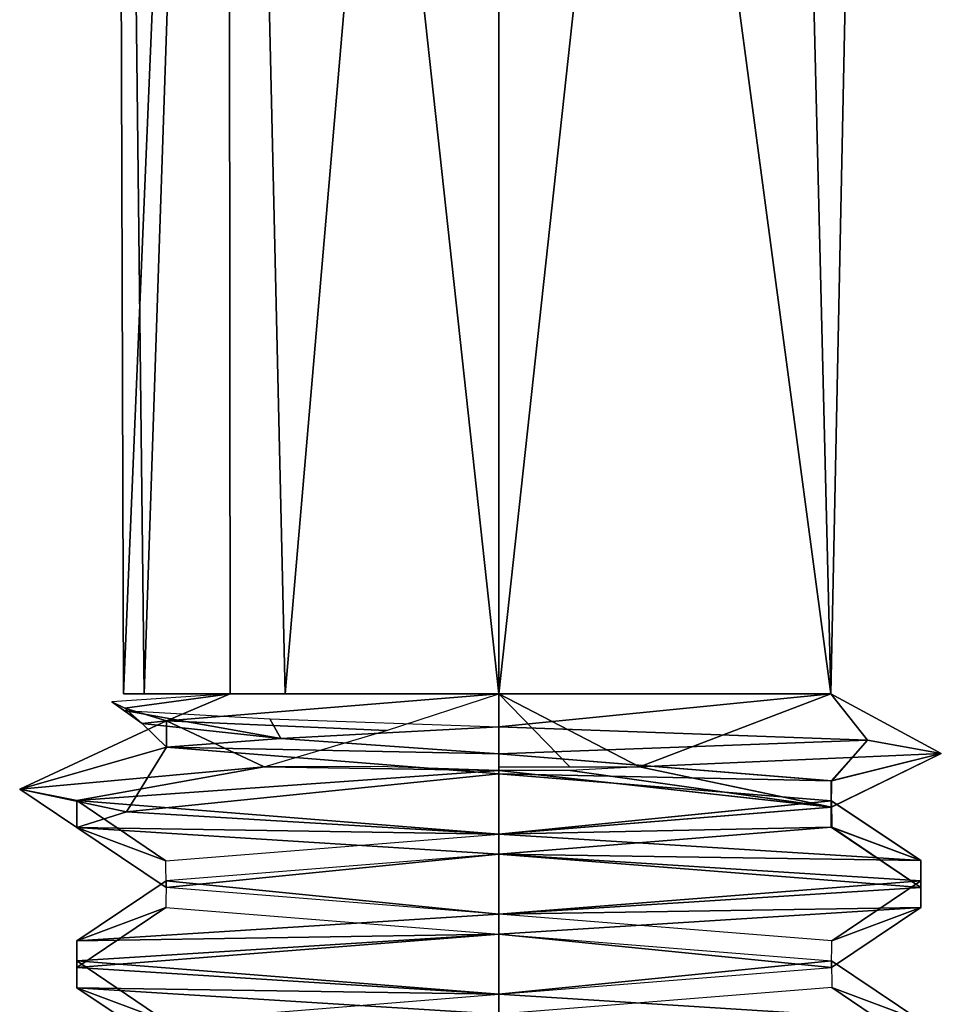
# Model space of a CAD drawing. Header units: inches. Extents: x -9 to 9, y -0.4 to 0.6.
# Tile 42 of 98: x -2.093 to -1.914, y -0.256 to -0.064. Entities that reach past the tile are written whole.
import ezdxf

# ---------------------------------------------------------------- set-up
doc = ezdxf.new("R2010")
doc.units = ezdxf.units.IN
doc.header["$LTSCALE"] = 65.185185
doc.header["$MEASUREMENT"] = 0
for name, color, linetype in [('1020', 7, 'CONTINUOUS'), ('1028', 7, 'CONTINUOUS'), ('1029', 7, 'CONTINUOUS'), ('1031', 7, 'CONTINUOUS'), ('1034', 7, 'CONTINUOUS'), ('1036', 7, 'CONTINUOUS'), ('1037', 7, 'CONTINUOUS'), ('1038', 7, 'CONTINUOUS'), ('1039', 7, 'CONTINUOUS'), ('1169', 7, 'CONTINUOUS'), ('1170', 7, 'CONTINUOUS'), ('1178', 7, 'CONTINUOUS'), ('1179', 7, 'CONTINUOUS'), ('1181', 7, 'CONTINUOUS'), ('1184', 7, 'CONTINUOUS'), ('1186', 7, 'CONTINUOUS'), ('1187', 7, 'CONTINUOUS'), ('1188', 7, 'CONTINUOUS'), ('1190', 7, 'CONTINUOUS')]:
    doc.layers.add(name, color=color, linetype=linetype)

msp = doc.modelspace()

# ---------------------------------------------------------------- linework, layer by layer
at = {"layer": '1020', "color": 253, "linetype": 'Continuous', "true_color": 0xa2afbf}
for points in [[(-2, -0.195, 4.4267), (-1.93531, -0.195, 4.38935), (-2, 0.28937, 4.4267), (-2, -0.195, 4.4267)], [(-2, 0.28937, 4.4267), (-1.93531, -0.195, 4.38935), (-1.94718, 0.28937, 4.40482), (-2, 0.28937, 4.4267)], [(-1.93531, -0.195, 4.31465), (-2, -0.195, 4.2773), (-1.94718, 0.28937, 4.29918), (-1.93531, -0.195, 4.31465)], [(-1.94718, 0.28937, 4.29918), (-2, -0.195, 4.2773), (-2, 0.28937, 4.2773), (-1.94718, 0.28937, 4.29918)], [(-1.94718, 0.28937, 4.40482), (-1.93531, -0.195, 4.38935), (-1.9253, 0.28937, 4.352), (-1.94718, 0.28937, 4.40482)], [(-1.9253, 0.28937, 4.352), (-1.93531, -0.195, 4.31465), (-1.94718, 0.28937, 4.29918), (-1.9253, 0.28937, 4.352)], [(-1.93531, -0.195, 4.38935), (-1.93531, -0.195, 4.31465), (-1.9253, 0.28937, 4.352), (-1.93531, -0.195, 4.38935)]]:
    msp.add_3dface(points, dxfattribs=at)
at = {"layer": '1028', "color": 253, "linetype": 'Continuous', "true_color": 0xa2afbf}
for points in [[(-2, -0.195, 4.4267), (-1.97259, -0.20921, 4.44296), (-1.93531, -0.195, 4.38935), (-2, -0.195, 4.4267)], [(-1.97259, -0.20921, 4.44296), (-2, -0.195, 4.4267), (-1.98614, -0.20921, 4.44598), (-1.97259, -0.20921, 4.44296)], [(-1.92815, -0.20405, 4.30184), (-2, -0.20142, 4.26812), (-1.93531, -0.195, 4.31465), (-1.92815, -0.20405, 4.30184)], [(-1.93531, -0.195, 4.31465), (-2, -0.20142, 4.26812), (-2, -0.195, 4.2773), (-1.93531, -0.195, 4.31465)], [(-1.98614, -0.20921, 4.44598), (-2, -0.195, 4.4267), (-2, -0.20921, 4.447), (-1.98614, -0.20921, 4.44598)], [(-1.97259, -0.20921, 4.44296), (-1.91375, -0.20663, 4.38201), (-1.93531, -0.195, 4.38935), (-1.97259, -0.20921, 4.44296)], [(-1.91375, -0.20663, 4.38201), (-1.92815, -0.20405, 4.30184), (-1.93531, -0.195, 4.31465), (-1.91375, -0.20663, 4.38201)], [(-1.93531, -0.195, 4.38935), (-1.91375, -0.20663, 4.38201), (-1.93531, -0.195, 4.31465), (-1.93531, -0.195, 4.38935)]]:
    msp.add_3dface(points, dxfattribs=at)
at = {"layer": '1029', "color": 253, "linetype": 'Continuous', "true_color": 0xa2afbf}
for points in [[(-2, -0.22625, 4.257), (-2, -0.22234, 4.257), (-1.91777, -0.22753, 4.30443), (-2, -0.22625, 4.257)], [(-1.91776, -0.23144, 4.30444), (-2, -0.22625, 4.257), (-1.91777, -0.22753, 4.30443), (-1.91776, -0.23144, 4.30444)], [(-1.91776, -0.23144, 4.30444), (-1.91777, -0.22753, 4.30443), (-1.91776, -0.23278, 4.39956), (-1.91776, -0.23144, 4.30444)], [(-1.91777, -0.23668, 4.39957), (-1.91776, -0.23144, 4.30444), (-1.91776, -0.23278, 4.39956), (-1.91777, -0.23668, 4.39957)], [(-1.91777, -0.23668, 4.39957), (-1.91776, -0.23278, 4.39956), (-2, -0.23797, 4.447), (-1.91777, -0.23668, 4.39957)], [(-2, -0.24188, 4.447), (-1.91777, -0.23668, 4.39957), (-2, -0.23797, 4.447), (-2, -0.24188, 4.447)]]:
    msp.add_3dface(points, dxfattribs=at)
at = {"layer": '1031', "color": 253, "linetype": 'Continuous', "true_color": 0xa2afbf}
for points in [[(-2.06915, -0.195, 4.32373), (-2.07317, -0.195, 4.36707), (-2.0747, 0.28937, 4.352), (-2.06915, -0.195, 4.32373)], [(-2.0747, 0.28937, 4.352), (-2.07317, -0.195, 4.36707), (-2.05282, 0.28937, 4.40482), (-2.0747, 0.28937, 4.352)], [(-2.05282, 0.28937, 4.29918), (-2.06915, -0.195, 4.32373), (-2.0747, 0.28937, 4.352), (-2.05282, 0.28937, 4.29918)], [(-2.07317, -0.195, 4.36707), (-2.05234, -0.195, 4.4053), (-2.05282, 0.28937, 4.40482), (-2.07317, -0.195, 4.36707)], [(-2.04164, -0.195, 4.28998), (-2.06915, -0.195, 4.32373), (-2.05282, 0.28937, 4.29918), (-2.04164, -0.195, 4.28998)], [(-2.05234, -0.195, 4.4053), (-2, -0.195, 4.4267), (-2.05282, 0.28937, 4.40482), (-2.05234, -0.195, 4.4053)], [(-2, -0.195, 4.4267), (-2, 0.28937, 4.4267), (-2.05282, 0.28937, 4.40482), (-2, -0.195, 4.4267)], [(-2, 0.28937, 4.2773), (-2.04164, -0.195, 4.28998), (-2.05282, 0.28937, 4.29918), (-2, 0.28937, 4.2773)], [(-2, 0.28937, 4.2773), (-2, -0.195, 4.2773), (-2.04164, -0.195, 4.28998), (-2, 0.28937, 4.2773)], [(-2.05234, -0.195, 4.4053), (-2.0729, -0.19778, 4.36833), (-2.06479, -0.20024, 4.38919), (-2.05234, -0.195, 4.4053)], [(-2, -0.195, 4.4267), (-2.05234, -0.195, 4.4053), (-2.06479, -0.20024, 4.38919), (-2, -0.195, 4.4267)], [(-2.0729, -0.19778, 4.36833), (-2.06953, -0.20081, 4.32469), (-2.06479, -0.20024, 4.38919), (-2.0729, -0.19778, 4.36833)], [(-2.06479, -0.20024, 4.38919), (-2.06953, -0.20081, 4.32469), (-2.06479, -0.20539, 4.31481), (-2.06479, -0.20024, 4.38919)], [(-2.06953, -0.20081, 4.32469), (-2.04252, -0.20369, 4.29058), (-2.06479, -0.20539, 4.31481), (-2.06953, -0.20081, 4.32469)], [(-2.04252, -0.20369, 4.29058), (-2, -0.20672, 4.2773), (-2.06479, -0.20539, 4.31481), (-2.04252, -0.20369, 4.29058)], [(-2, -0.20672, 4.2773), (-2, -0.21063, 4.2773), (-2.06479, -0.20539, 4.31481), (-2, -0.20672, 4.2773)]]:
    msp.add_3dface(points, dxfattribs=at)
at = {"layer": '1034', "color": 253, "linetype": 'Continuous', "true_color": 0xa2afbf}
for points in [[(-2.08224, -0.21582, 4.39956), (-2.04574, -0.20921, 4.43526), (-2.0934, -0.21358, 4.36939), (-2.08224, -0.21582, 4.39956)], [(-2.08224, -0.21582, 4.39956), (-2, -0.20992, 4.447), (-2.04574, -0.20921, 4.43526), (-2.08224, -0.21582, 4.39956)], [(-2.04574, -0.20921, 4.43526), (-2, -0.20992, 4.447), (-2.02361, -0.20917, 4.44402), (-2.04574, -0.20921, 4.43526)], [(-2.08223, -0.22106, 4.30443), (-2.08224, -0.21582, 4.39956), (-2.0934, -0.21358, 4.36939), (-2.08223, -0.22106, 4.30443)], [(-2.08223, -0.22106, 4.30443), (-2.0934, -0.21358, 4.36939), (-2.07255, -0.21799, 4.29067), (-2.08223, -0.22106, 4.30443)], [(-2.08223, -0.22106, 4.30443), (-2.07255, -0.21799, 4.29067), (-2, -0.22234, 4.257), (-2.08223, -0.22106, 4.30443)], [(-2, -0.22625, 4.257), (-2.08223, -0.22106, 4.30443), (-2, -0.22234, 4.257), (-2, -0.22625, 4.257)]]:
    msp.add_3dface(points, dxfattribs=at)
at = {"layer": '1036', "color": 253, "linetype": 'Continuous', "true_color": 0xa2afbf}
for points in [[(-2, -0.24188, 4.447), (-2, -0.23797, 4.447), (-2.08223, -0.24316, 4.39957), (-2, -0.24188, 4.447)], [(-2.08224, -0.24707, 4.39956), (-2, -0.24188, 4.447), (-2.08223, -0.24316, 4.39957), (-2.08224, -0.24707, 4.39956)], [(-2.08224, -0.24707, 4.39956), (-2.08223, -0.24316, 4.39957), (-2.08224, -0.2484, 4.30444), (-2.08224, -0.24707, 4.39956)], [(-2.08223, -0.25231, 4.30443), (-2.08224, -0.24707, 4.39956), (-2.08224, -0.2484, 4.30444), (-2.08223, -0.25231, 4.30443)], [(-2.08223, -0.25231, 4.30443), (-2.08224, -0.2484, 4.30444), (-2, -0.25359, 4.257), (-2.08223, -0.25231, 4.30443)], [(-2, -0.2575, 4.257), (-2.08223, -0.25231, 4.30443), (-2, -0.25359, 4.257), (-2, -0.2575, 4.257)]]:
    msp.add_3dface(points, dxfattribs=at)
at = {"layer": '1037', "color": 253, "linetype": 'Continuous', "true_color": 0xa2afbf}
for points in [[(-2.05234, -0.195, 4.4053), (-2.07546, -0.19657, 4.36716), (-2.0729, -0.19778, 4.36833), (-2.05234, -0.195, 4.4053)], [(-2.07546, -0.19657, 4.36716), (-2.07302, -0.19826, 4.32092), (-2.06953, -0.20081, 4.32469), (-2.07546, -0.19657, 4.36716)], [(-2.0729, -0.19778, 4.36833), (-2.07546, -0.19657, 4.36716), (-2.06953, -0.20081, 4.32469), (-2.0729, -0.19778, 4.36833)], [(-2.07302, -0.19826, 4.32092), (-2.04462, -0.19984, 4.28366), (-2.04252, -0.20369, 4.29058), (-2.07302, -0.19826, 4.32092)], [(-2.06953, -0.20081, 4.32469), (-2.07302, -0.19826, 4.32092), (-2.04252, -0.20369, 4.29058), (-2.06953, -0.20081, 4.32469)], [(-2.04462, -0.19984, 4.28366), (-2, -0.20142, 4.26812), (-2.04252, -0.20369, 4.29058), (-2.04462, -0.19984, 4.28366)], [(-2.04252, -0.20369, 4.29058), (-2, -0.20142, 4.26812), (-2, -0.20672, 4.2773), (-2.04252, -0.20369, 4.29058)], [(-2, -0.20142, 4.26812), (-1.92815, -0.20405, 4.30184), (-2, -0.20672, 4.2773), (-2, -0.20142, 4.26812)], [(-2, -0.20672, 4.2773), (-1.92815, -0.20405, 4.30184), (-1.93509, -0.21195, 4.31502), (-2, -0.20672, 4.2773)], [(-1.92815, -0.20405, 4.30184), (-1.91375, -0.20663, 4.38201), (-1.93509, -0.21195, 4.31502), (-1.92815, -0.20405, 4.30184)], [(-1.91375, -0.20663, 4.38201), (-1.97259, -0.20921, 4.44296), (-1.93518, -0.21712, 4.38914), (-1.91375, -0.20663, 4.38201)], [(-1.93509, -0.21195, 4.31502), (-1.91375, -0.20663, 4.38201), (-1.93518, -0.21712, 4.38914), (-1.93509, -0.21195, 4.31502)], [(-1.97259, -0.20921, 4.44296), (-1.9861, -0.20994, 4.44598), (-1.93518, -0.21712, 4.38914), (-1.97259, -0.20921, 4.44296)], [(-2, -0.20992, 4.447), (-2.08224, -0.21582, 4.39956), (-2, -0.22234, 4.4267), (-2, -0.20992, 4.447)], [(-1.9861, -0.20994, 4.44598), (-2, -0.20992, 4.447), (-1.93518, -0.21712, 4.38914), (-1.9861, -0.20994, 4.44598)], [(-1.93518, -0.21712, 4.38914), (-2, -0.20992, 4.447), (-2, -0.22234, 4.4267), (-1.93518, -0.21712, 4.38914)], [(-2.08224, -0.21582, 4.39956), (-2.08223, -0.22106, 4.30443), (-2.06491, -0.22758, 4.38898), (-2.08224, -0.21582, 4.39956)], [(-2, -0.22234, 4.4267), (-2.08224, -0.21582, 4.39956), (-2.06491, -0.22758, 4.38898), (-2, -0.22234, 4.4267)], [(-2.08223, -0.22106, 4.30443), (-2, -0.22625, 4.257), (-2.06482, -0.23275, 4.31486), (-2.08223, -0.22106, 4.30443)], [(-2.06491, -0.22758, 4.38898), (-2.08223, -0.22106, 4.30443), (-2.06482, -0.23275, 4.31486), (-2.06491, -0.22758, 4.38898)], [(-2.06482, -0.23275, 4.31486), (-2, -0.22625, 4.257), (-2, -0.23797, 4.2773), (-2.06482, -0.23275, 4.31486)], [(-2, -0.22625, 4.257), (-1.91776, -0.23144, 4.30444), (-2, -0.23797, 4.2773), (-2, -0.22625, 4.257)], [(-2, -0.23797, 4.2773), (-1.91776, -0.23144, 4.30444), (-1.93509, -0.2432, 4.31502), (-2, -0.23797, 4.2773)], [(-1.91776, -0.23144, 4.30444), (-1.91777, -0.23668, 4.39957), (-1.93509, -0.2432, 4.31502), (-1.91776, -0.23144, 4.30444)], [(-1.91777, -0.23668, 4.39957), (-2, -0.24188, 4.447), (-1.93518, -0.24837, 4.38914), (-1.91777, -0.23668, 4.39957)], [(-1.93509, -0.2432, 4.31502), (-1.91777, -0.23668, 4.39957), (-1.93518, -0.24837, 4.38914), (-1.93509, -0.2432, 4.31502)], [(-2, -0.24188, 4.447), (-2.08224, -0.24707, 4.39956), (-2, -0.25359, 4.4267), (-2, -0.24188, 4.447)], [(-1.93518, -0.24837, 4.38914), (-2, -0.24188, 4.447), (-2, -0.25359, 4.4267), (-1.93518, -0.24837, 4.38914)], [(-2.08224, -0.24707, 4.39956), (-2.08223, -0.25231, 4.30443), (-2.06491, -0.25883, 4.38898), (-2.08224, -0.24707, 4.39956)], [(-2, -0.25359, 4.4267), (-2.08224, -0.24707, 4.39956), (-2.06491, -0.25883, 4.38898), (-2, -0.25359, 4.4267)], [(-2.08223, -0.25231, 4.30443), (-2, -0.2575, 4.257), (-2.06482, -0.264, 4.31486), (-2.08223, -0.25231, 4.30443)], [(-2.06491, -0.25883, 4.38898), (-2.08223, -0.25231, 4.30443), (-2.06482, -0.264, 4.31486), (-2.06491, -0.25883, 4.38898)]]:
    msp.add_3dface(points, dxfattribs=at)
at = {"layer": '1038', "color": 253, "linetype": 'Continuous', "true_color": 0xa2afbf}
for points in [[(-2, -0.195, 4.4267), (-2.06479, -0.20024, 4.38919), (-2.02187, -0.20212, 4.43401), (-2, -0.195, 4.4267)], [(-2.06479, -0.20024, 4.38919), (-2.06479, -0.20539, 4.31481), (-2.0934, -0.21358, 4.36939), (-2.06479, -0.20024, 4.38919)], [(-2.04574, -0.20921, 4.43526), (-2.06479, -0.20024, 4.38919), (-2.0934, -0.21358, 4.36939), (-2.04574, -0.20921, 4.43526)], [(-2.02187, -0.20212, 4.43401), (-2.06479, -0.20024, 4.38919), (-2.04574, -0.20921, 4.43526), (-2.02187, -0.20212, 4.43401)], [(-2.0934, -0.21358, 4.36939), (-2.06479, -0.20539, 4.31481), (-2.07255, -0.21799, 4.29067), (-2.0934, -0.21358, 4.36939)], [(-2.06479, -0.20539, 4.31481), (-2, -0.21063, 4.2773), (-2.07255, -0.21799, 4.29067), (-2.06479, -0.20539, 4.31481)], [(-2.07255, -0.21799, 4.29067), (-2, -0.21063, 4.2773), (-2, -0.22234, 4.257), (-2.07255, -0.21799, 4.29067)], [(-2, -0.22234, 4.257), (-2, -0.21063, 4.2773), (-1.93518, -0.21585, 4.31486), (-2, -0.22234, 4.257)], [(-1.91777, -0.22753, 4.30443), (-2, -0.22234, 4.257), (-1.93518, -0.21585, 4.31486), (-1.91777, -0.22753, 4.30443)], [(-1.93509, -0.22102, 4.38898), (-1.91777, -0.22753, 4.30443), (-1.93518, -0.21585, 4.31486), (-1.93509, -0.22102, 4.38898)], [(-2, -0.22625, 4.4267), (-1.91776, -0.23278, 4.39956), (-1.93509, -0.22102, 4.38898), (-2, -0.22625, 4.4267)], [(-1.91776, -0.23278, 4.39956), (-1.91777, -0.22753, 4.30443), (-1.93509, -0.22102, 4.38898), (-1.91776, -0.23278, 4.39956)], [(-2.06482, -0.23147, 4.38914), (-2, -0.23797, 4.447), (-2, -0.22625, 4.4267), (-2.06482, -0.23147, 4.38914)], [(-2, -0.23797, 4.447), (-1.91776, -0.23278, 4.39956), (-2, -0.22625, 4.4267), (-2, -0.23797, 4.447)], [(-2.08223, -0.24316, 4.39957), (-2, -0.23797, 4.447), (-2.06482, -0.23147, 4.38914), (-2.08223, -0.24316, 4.39957)], [(-2.06491, -0.23664, 4.31502), (-2.08223, -0.24316, 4.39957), (-2.06482, -0.23147, 4.38914), (-2.06491, -0.23664, 4.31502)], [(-2.08224, -0.2484, 4.30444), (-2.08223, -0.24316, 4.39957), (-2.06491, -0.23664, 4.31502), (-2.08224, -0.2484, 4.30444)], [(-2, -0.24188, 4.2773), (-2.08224, -0.2484, 4.30444), (-2.06491, -0.23664, 4.31502), (-2, -0.24188, 4.2773)], [(-2, -0.25359, 4.257), (-2.08224, -0.2484, 4.30444), (-2, -0.24188, 4.2773), (-2, -0.25359, 4.257)], [(-1.93518, -0.2471, 4.31486), (-2, -0.25359, 4.257), (-2, -0.24188, 4.2773), (-1.93518, -0.2471, 4.31486)], [(-1.91777, -0.25878, 4.30443), (-2, -0.25359, 4.257), (-1.93518, -0.2471, 4.31486), (-1.91777, -0.25878, 4.30443)], [(-1.93509, -0.25227, 4.38898), (-1.91777, -0.25878, 4.30443), (-1.93518, -0.2471, 4.31486), (-1.93509, -0.25227, 4.38898)], [(-2, -0.2575, 4.4267), (-1.91776, -0.26403, 4.39956), (-1.93509, -0.25227, 4.38898), (-2, -0.2575, 4.4267)], [(-1.91776, -0.26403, 4.39956), (-1.91777, -0.25878, 4.30443), (-1.93509, -0.25227, 4.38898), (-1.91776, -0.26403, 4.39956)]]:
    msp.add_3dface(points, dxfattribs=at)
at = {"layer": '1039', "color": 253, "linetype": 'Continuous', "true_color": 0xa2afbf}
msp.add_3dface([(-2, -0.2575, 4.257), (-2, -0.25359, 4.257), (-1.91777, -0.25878, 4.30443), (-2, -0.2575, 4.257)], dxfattribs=at)
at = {"layer": '1169', "color": 253, "linetype": 'Continuous', "true_color": 0xa2afbf}
for points in [[(-2, -0.195, -4.2773), (-1.93531, -0.195, -4.31465), (-2, 0.28937, -4.2773), (-2, -0.195, -4.2773)], [(-2, 0.28937, -4.2773), (-1.93531, -0.195, -4.31465), (-1.94718, 0.28937, -4.29918), (-2, 0.28937, -4.2773)], [(-1.93531, -0.195, -4.38935), (-2, -0.195, -4.4267), (-1.94718, 0.28937, -4.40482), (-1.93531, -0.195, -4.38935)], [(-1.94718, 0.28937, -4.40482), (-2, -0.195, -4.4267), (-2, 0.28937, -4.4267), (-1.94718, 0.28937, -4.40482)], [(-1.94718, 0.28937, -4.29918), (-1.93531, -0.195, -4.31465), (-1.9253, 0.28937, -4.352), (-1.94718, 0.28937, -4.29918)], [(-1.9253, 0.28937, -4.352), (-1.93531, -0.195, -4.38935), (-1.94718, 0.28937, -4.40482), (-1.9253, 0.28937, -4.352)], [(-1.93531, -0.195, -4.31465), (-1.93531, -0.195, -4.38935), (-1.9253, 0.28937, -4.352), (-1.93531, -0.195, -4.31465)]]:
    msp.add_3dface(points, dxfattribs=at)
at = {"layer": '1170', "color": 253, "linetype": 'Continuous', "true_color": 0xa2afbf}
for points in [[(-2, -0.20672, -4.4267), (-1.93521, -0.21196, -4.38919), (-2, -0.21063, -4.4267), (-2, -0.20672, -4.4267)], [(-2, -0.21063, -4.4267), (-1.93521, -0.21196, -4.38919), (-1.93521, -0.21586, -4.38919), (-2, -0.21063, -4.4267)], [(-1.93521, -0.21196, -4.38919), (-1.93521, -0.2171, -4.31481), (-1.93521, -0.21586, -4.38919), (-1.93521, -0.21196, -4.38919)], [(-1.93521, -0.21586, -4.38919), (-1.93521, -0.2171, -4.31481), (-1.93521, -0.22101, -4.31481), (-1.93521, -0.21586, -4.38919)], [(-1.93521, -0.2171, -4.31481), (-2, -0.22234, -4.2773), (-1.93521, -0.22101, -4.31481), (-1.93521, -0.2171, -4.31481)], [(-1.93521, -0.22101, -4.31481), (-2, -0.22234, -4.2773), (-2, -0.22625, -4.2773), (-1.93521, -0.22101, -4.31481)]]:
    msp.add_3dface(points, dxfattribs=at)
at = {"layer": '1178', "color": 253, "linetype": 'Continuous', "true_color": 0xa2afbf}
for points in [[(-2, -0.195, -4.2773), (-1.97259, -0.20921, -4.26104), (-1.93531, -0.195, -4.31465), (-2, -0.195, -4.2773)], [(-1.97259, -0.20921, -4.26104), (-2, -0.195, -4.2773), (-1.98614, -0.20921, -4.25802), (-1.97259, -0.20921, -4.26104)], [(-1.92815, -0.20405, -4.40216), (-2, -0.20142, -4.43588), (-1.93531, -0.195, -4.38935), (-1.92815, -0.20405, -4.40216)], [(-1.93531, -0.195, -4.38935), (-2, -0.20142, -4.43588), (-2, -0.195, -4.4267), (-1.93531, -0.195, -4.38935)], [(-1.98614, -0.20921, -4.25802), (-2, -0.195, -4.2773), (-2, -0.20921, -4.257), (-1.98614, -0.20921, -4.25802)], [(-1.97259, -0.20921, -4.26104), (-1.91375, -0.20663, -4.32199), (-1.93531, -0.195, -4.31465), (-1.97259, -0.20921, -4.26104)], [(-1.91375, -0.20663, -4.32199), (-1.92815, -0.20405, -4.40216), (-1.93531, -0.195, -4.38935), (-1.91375, -0.20663, -4.32199)], [(-1.93531, -0.195, -4.31465), (-1.91375, -0.20663, -4.32199), (-1.93531, -0.195, -4.38935), (-1.93531, -0.195, -4.31465)]]:
    msp.add_3dface(points, dxfattribs=at)
at = {"layer": '1179', "color": 253, "linetype": 'Continuous', "true_color": 0xa2afbf}
for points in [[(-2, -0.22625, -4.447), (-2, -0.22234, -4.447), (-1.91777, -0.22753, -4.39957), (-2, -0.22625, -4.447)], [(-1.91776, -0.23144, -4.39956), (-2, -0.22625, -4.447), (-1.91777, -0.22753, -4.39957), (-1.91776, -0.23144, -4.39956)], [(-1.91776, -0.23144, -4.39956), (-1.91777, -0.22753, -4.39957), (-1.91776, -0.23278, -4.30444), (-1.91776, -0.23144, -4.39956)], [(-1.91777, -0.23668, -4.30443), (-1.91776, -0.23144, -4.39956), (-1.91776, -0.23278, -4.30444), (-1.91777, -0.23668, -4.30443)], [(-1.91777, -0.23668, -4.30443), (-1.91776, -0.23278, -4.30444), (-2, -0.23797, -4.257), (-1.91777, -0.23668, -4.30443)], [(-2, -0.24188, -4.257), (-1.91777, -0.23668, -4.30443), (-2, -0.23797, -4.257), (-2, -0.24188, -4.257)]]:
    msp.add_3dface(points, dxfattribs=at)
at = {"layer": '1181', "color": 253, "linetype": 'Continuous', "true_color": 0xa2afbf}
for points in [[(-2.06915, -0.195, -4.38027), (-2.07317, -0.195, -4.33693), (-2.0747, 0.28937, -4.352), (-2.06915, -0.195, -4.38027)], [(-2.0747, 0.28937, -4.352), (-2.07317, -0.195, -4.33693), (-2.05282, 0.28937, -4.29918), (-2.0747, 0.28937, -4.352)], [(-2.05282, 0.28937, -4.40482), (-2.06915, -0.195, -4.38027), (-2.0747, 0.28937, -4.352), (-2.05282, 0.28937, -4.40482)], [(-2.07317, -0.195, -4.33693), (-2.05234, -0.195, -4.2987), (-2.05282, 0.28937, -4.29918), (-2.07317, -0.195, -4.33693)], [(-2.04164, -0.195, -4.41402), (-2.06915, -0.195, -4.38027), (-2.05282, 0.28937, -4.40482), (-2.04164, -0.195, -4.41402)], [(-2.05234, -0.195, -4.2987), (-2, -0.195, -4.2773), (-2.05282, 0.28937, -4.29918), (-2.05234, -0.195, -4.2987)], [(-2, -0.195, -4.2773), (-2, 0.28937, -4.2773), (-2.05282, 0.28937, -4.29918), (-2, -0.195, -4.2773)], [(-2, 0.28937, -4.4267), (-2.04164, -0.195, -4.41402), (-2.05282, 0.28937, -4.40482), (-2, 0.28937, -4.4267)], [(-2, 0.28937, -4.4267), (-2, -0.195, -4.4267), (-2.04164, -0.195, -4.41402), (-2, 0.28937, -4.4267)], [(-2.05234, -0.195, -4.2987), (-2.0729, -0.19778, -4.33567), (-2.06479, -0.20024, -4.31481), (-2.05234, -0.195, -4.2987)], [(-2, -0.195, -4.2773), (-2.05234, -0.195, -4.2987), (-2.06479, -0.20024, -4.31481), (-2, -0.195, -4.2773)], [(-2.0729, -0.19778, -4.33567), (-2.06953, -0.20081, -4.37931), (-2.06479, -0.20024, -4.31481), (-2.0729, -0.19778, -4.33567)], [(-2.06479, -0.20024, -4.31481), (-2.06953, -0.20081, -4.37931), (-2.06479, -0.20539, -4.38919), (-2.06479, -0.20024, -4.31481)], [(-2.06953, -0.20081, -4.37931), (-2.04252, -0.20369, -4.41342), (-2.06479, -0.20539, -4.38919), (-2.06953, -0.20081, -4.37931)], [(-2.04252, -0.20369, -4.41342), (-2, -0.20672, -4.4267), (-2.06479, -0.20539, -4.38919), (-2.04252, -0.20369, -4.41342)], [(-2, -0.20672, -4.4267), (-2, -0.21063, -4.4267), (-2.06479, -0.20539, -4.38919), (-2, -0.20672, -4.4267)]]:
    msp.add_3dface(points, dxfattribs=at)
at = {"layer": '1184', "color": 253, "linetype": 'Continuous', "true_color": 0xa2afbf}
for points in [[(-2.08224, -0.21582, -4.30444), (-2.04574, -0.20921, -4.26874), (-2.0934, -0.21358, -4.33461), (-2.08224, -0.21582, -4.30444)], [(-2.08224, -0.21582, -4.30444), (-2, -0.20992, -4.257), (-2.04574, -0.20921, -4.26874), (-2.08224, -0.21582, -4.30444)], [(-2.04574, -0.20921, -4.26874), (-2, -0.20992, -4.257), (-2.02361, -0.20917, -4.25998), (-2.04574, -0.20921, -4.26874)], [(-2.08223, -0.22106, -4.39957), (-2.08224, -0.21582, -4.30444), (-2.0934, -0.21358, -4.33461), (-2.08223, -0.22106, -4.39957)], [(-2.08223, -0.22106, -4.39957), (-2.0934, -0.21358, -4.33461), (-2.07255, -0.21799, -4.41333), (-2.08223, -0.22106, -4.39957)], [(-2.08223, -0.22106, -4.39957), (-2.07255, -0.21799, -4.41333), (-2, -0.22234, -4.447), (-2.08223, -0.22106, -4.39957)], [(-2, -0.22625, -4.447), (-2.08223, -0.22106, -4.39957), (-2, -0.22234, -4.447), (-2, -0.22625, -4.447)]]:
    msp.add_3dface(points, dxfattribs=at)
at = {"layer": '1186', "color": 253, "linetype": 'Continuous', "true_color": 0xa2afbf}
for points in [[(-2, -0.24188, -4.257), (-2, -0.23797, -4.257), (-2.08223, -0.24316, -4.30443), (-2, -0.24188, -4.257)], [(-2.08224, -0.24707, -4.30444), (-2, -0.24188, -4.257), (-2.08223, -0.24316, -4.30443), (-2.08224, -0.24707, -4.30444)], [(-2.08224, -0.24707, -4.30444), (-2.08223, -0.24316, -4.30443), (-2.08224, -0.2484, -4.39956), (-2.08224, -0.24707, -4.30444)], [(-2.08223, -0.25231, -4.39957), (-2.08224, -0.24707, -4.30444), (-2.08224, -0.2484, -4.39956), (-2.08223, -0.25231, -4.39957)], [(-2.08223, -0.25231, -4.39957), (-2.08224, -0.2484, -4.39956), (-2, -0.25359, -4.447), (-2.08223, -0.25231, -4.39957)], [(-2, -0.2575, -4.447), (-2.08223, -0.25231, -4.39957), (-2, -0.25359, -4.447), (-2, -0.2575, -4.447)]]:
    msp.add_3dface(points, dxfattribs=at)
at = {"layer": '1187', "color": 253, "linetype": 'Continuous', "true_color": 0xa2afbf}
for points in [[(-2.05234, -0.195, -4.2987), (-2.07546, -0.19657, -4.33684), (-2.0729, -0.19778, -4.33567), (-2.05234, -0.195, -4.2987)], [(-2.07546, -0.19657, -4.33684), (-2.07302, -0.19826, -4.38308), (-2.06953, -0.20081, -4.37931), (-2.07546, -0.19657, -4.33684)], [(-2.0729, -0.19778, -4.33567), (-2.07546, -0.19657, -4.33684), (-2.06953, -0.20081, -4.37931), (-2.0729, -0.19778, -4.33567)], [(-2.07302, -0.19826, -4.38308), (-2.04462, -0.19984, -4.42034), (-2.04252, -0.20369, -4.41342), (-2.07302, -0.19826, -4.38308)], [(-2.06953, -0.20081, -4.37931), (-2.07302, -0.19826, -4.38308), (-2.04252, -0.20369, -4.41342), (-2.06953, -0.20081, -4.37931)], [(-2.04462, -0.19984, -4.42034), (-2, -0.20142, -4.43588), (-2.04252, -0.20369, -4.41342), (-2.04462, -0.19984, -4.42034)], [(-2.04252, -0.20369, -4.41342), (-2, -0.20142, -4.43588), (-2, -0.20672, -4.4267), (-2.04252, -0.20369, -4.41342)], [(-2, -0.20142, -4.43588), (-1.92815, -0.20405, -4.40216), (-2, -0.20672, -4.4267), (-2, -0.20142, -4.43588)], [(-2, -0.20672, -4.4267), (-1.92815, -0.20405, -4.40216), (-1.93521, -0.21196, -4.38919), (-2, -0.20672, -4.4267)], [(-1.92815, -0.20405, -4.40216), (-1.91375, -0.20663, -4.32199), (-1.93521, -0.21196, -4.38919), (-1.92815, -0.20405, -4.40216)], [(-1.91375, -0.20663, -4.32199), (-1.97259, -0.20921, -4.26104), (-1.93521, -0.2171, -4.31481), (-1.91375, -0.20663, -4.32199)], [(-1.93521, -0.21196, -4.38919), (-1.91375, -0.20663, -4.32199), (-1.93521, -0.2171, -4.31481), (-1.93521, -0.21196, -4.38919)], [(-1.97259, -0.20921, -4.26104), (-1.9861, -0.20994, -4.25802), (-1.93521, -0.2171, -4.31481), (-1.97259, -0.20921, -4.26104)], [(-2, -0.20992, -4.257), (-2.08224, -0.21582, -4.30444), (-2, -0.22234, -4.2773), (-2, -0.20992, -4.257)], [(-1.9861, -0.20994, -4.25802), (-2, -0.20992, -4.257), (-1.93521, -0.2171, -4.31481), (-1.9861, -0.20994, -4.25802)], [(-1.93521, -0.2171, -4.31481), (-2, -0.20992, -4.257), (-2, -0.22234, -4.2773), (-1.93521, -0.2171, -4.31481)], [(-2.08224, -0.21582, -4.30444), (-2.08223, -0.22106, -4.39957), (-2.06491, -0.22758, -4.31502), (-2.08224, -0.21582, -4.30444)], [(-2, -0.22234, -4.2773), (-2.08224, -0.21582, -4.30444), (-2.06491, -0.22758, -4.31502), (-2, -0.22234, -4.2773)], [(-2.08223, -0.22106, -4.39957), (-2, -0.22625, -4.447), (-2.06482, -0.23275, -4.38914), (-2.08223, -0.22106, -4.39957)], [(-2.06491, -0.22758, -4.31502), (-2.08223, -0.22106, -4.39957), (-2.06482, -0.23275, -4.38914), (-2.06491, -0.22758, -4.31502)], [(-2.06482, -0.23275, -4.38914), (-2, -0.22625, -4.447), (-2, -0.23797, -4.4267), (-2.06482, -0.23275, -4.38914)], [(-2, -0.22625, -4.447), (-1.91776, -0.23144, -4.39956), (-2, -0.23797, -4.4267), (-2, -0.22625, -4.447)], [(-2, -0.23797, -4.4267), (-1.91776, -0.23144, -4.39956), (-1.93509, -0.2432, -4.38898), (-2, -0.23797, -4.4267)], [(-1.91776, -0.23144, -4.39956), (-1.91777, -0.23668, -4.30443), (-1.93509, -0.2432, -4.38898), (-1.91776, -0.23144, -4.39956)], [(-1.91777, -0.23668, -4.30443), (-2, -0.24188, -4.257), (-1.93518, -0.24837, -4.31486), (-1.91777, -0.23668, -4.30443)], [(-1.93509, -0.2432, -4.38898), (-1.91777, -0.23668, -4.30443), (-1.93518, -0.24837, -4.31486), (-1.93509, -0.2432, -4.38898)], [(-2, -0.24188, -4.257), (-2.08224, -0.24707, -4.30444), (-2, -0.25359, -4.2773), (-2, -0.24188, -4.257)], [(-1.93518, -0.24837, -4.31486), (-2, -0.24188, -4.257), (-2, -0.25359, -4.2773), (-1.93518, -0.24837, -4.31486)], [(-2.08224, -0.24707, -4.30444), (-2.08223, -0.25231, -4.39957), (-2.06491, -0.25883, -4.31502), (-2.08224, -0.24707, -4.30444)], [(-2, -0.25359, -4.2773), (-2.08224, -0.24707, -4.30444), (-2.06491, -0.25883, -4.31502), (-2, -0.25359, -4.2773)], [(-2.08223, -0.25231, -4.39957), (-2, -0.2575, -4.447), (-2.06482, -0.264, -4.38914), (-2.08223, -0.25231, -4.39957)], [(-2.06491, -0.25883, -4.31502), (-2.08223, -0.25231, -4.39957), (-2.06482, -0.264, -4.38914), (-2.06491, -0.25883, -4.31502)]]:
    msp.add_3dface(points, dxfattribs=at)
at = {"layer": '1188', "color": 253, "linetype": 'Continuous', "true_color": 0xa2afbf}
for points in [[(-2, -0.195, -4.2773), (-2.06479, -0.20024, -4.31481), (-2.02187, -0.20212, -4.26999), (-2, -0.195, -4.2773)], [(-2.06479, -0.20024, -4.31481), (-2.06479, -0.20539, -4.38919), (-2.0934, -0.21358, -4.33461), (-2.06479, -0.20024, -4.31481)], [(-2.04574, -0.20921, -4.26874), (-2.06479, -0.20024, -4.31481), (-2.0934, -0.21358, -4.33461), (-2.04574, -0.20921, -4.26874)], [(-2.02187, -0.20212, -4.26999), (-2.06479, -0.20024, -4.31481), (-2.04574, -0.20921, -4.26874), (-2.02187, -0.20212, -4.26999)], [(-2.0934, -0.21358, -4.33461), (-2.06479, -0.20539, -4.38919), (-2.07255, -0.21799, -4.41333), (-2.0934, -0.21358, -4.33461)], [(-2.06479, -0.20539, -4.38919), (-2, -0.21063, -4.4267), (-2.07255, -0.21799, -4.41333), (-2.06479, -0.20539, -4.38919)], [(-2.07255, -0.21799, -4.41333), (-2, -0.21063, -4.4267), (-2, -0.22234, -4.447), (-2.07255, -0.21799, -4.41333)], [(-2, -0.21063, -4.4267), (-1.93521, -0.21586, -4.38919), (-2, -0.22234, -4.447), (-2, -0.21063, -4.4267)], [(-2, -0.22234, -4.447), (-1.93521, -0.21586, -4.38919), (-1.91777, -0.22753, -4.39957), (-2, -0.22234, -4.447)], [(-1.93521, -0.21586, -4.38919), (-1.93521, -0.22101, -4.31481), (-1.91777, -0.22753, -4.39957), (-1.93521, -0.21586, -4.38919)], [(-1.93521, -0.22101, -4.31481), (-2, -0.22625, -4.2773), (-1.91776, -0.23278, -4.30444), (-1.93521, -0.22101, -4.31481)], [(-1.91777, -0.22753, -4.39957), (-1.93521, -0.22101, -4.31481), (-1.91776, -0.23278, -4.30444), (-1.91777, -0.22753, -4.39957)], [(-2, -0.23797, -4.257), (-2, -0.22625, -4.2773), (-2.06482, -0.23147, -4.31486), (-2, -0.23797, -4.257)], [(-1.91776, -0.23278, -4.30444), (-2, -0.22625, -4.2773), (-2, -0.23797, -4.257), (-1.91776, -0.23278, -4.30444)], [(-2.08223, -0.24316, -4.30443), (-2, -0.23797, -4.257), (-2.06482, -0.23147, -4.31486), (-2.08223, -0.24316, -4.30443)], [(-2.06491, -0.23664, -4.38898), (-2.08223, -0.24316, -4.30443), (-2.06482, -0.23147, -4.31486), (-2.06491, -0.23664, -4.38898)], [(-2.08224, -0.2484, -4.39956), (-2.08223, -0.24316, -4.30443), (-2.06491, -0.23664, -4.38898), (-2.08224, -0.2484, -4.39956)], [(-2, -0.24188, -4.4267), (-2.08224, -0.2484, -4.39956), (-2.06491, -0.23664, -4.38898), (-2, -0.24188, -4.4267)], [(-2, -0.25359, -4.447), (-2.08224, -0.2484, -4.39956), (-2, -0.24188, -4.4267), (-2, -0.25359, -4.447)], [(-1.93518, -0.2471, -4.38914), (-2, -0.25359, -4.447), (-2, -0.24188, -4.4267), (-1.93518, -0.2471, -4.38914)], [(-1.91777, -0.25878, -4.39957), (-2, -0.25359, -4.447), (-1.93518, -0.2471, -4.38914), (-1.91777, -0.25878, -4.39957)], [(-1.93509, -0.25227, -4.31502), (-1.91777, -0.25878, -4.39957), (-1.93518, -0.2471, -4.38914), (-1.93509, -0.25227, -4.31502)], [(-2, -0.2575, -4.2773), (-1.91776, -0.26403, -4.30444), (-1.93509, -0.25227, -4.31502), (-2, -0.2575, -4.2773)], [(-1.91776, -0.26403, -4.30444), (-1.91777, -0.25878, -4.39957), (-1.93509, -0.25227, -4.31502), (-1.91776, -0.26403, -4.30444)]]:
    msp.add_3dface(points, dxfattribs=at)
at = {"layer": '1190', "color": 253, "linetype": 'Continuous', "true_color": 0xa2afbf}
msp.add_3dface([(-2, -0.2575, -4.447), (-2, -0.25359, -4.447), (-1.91777, -0.25878, -4.39957), (-2, -0.2575, -4.447)], dxfattribs=at)

doc.saveas('drawing.dxf')
